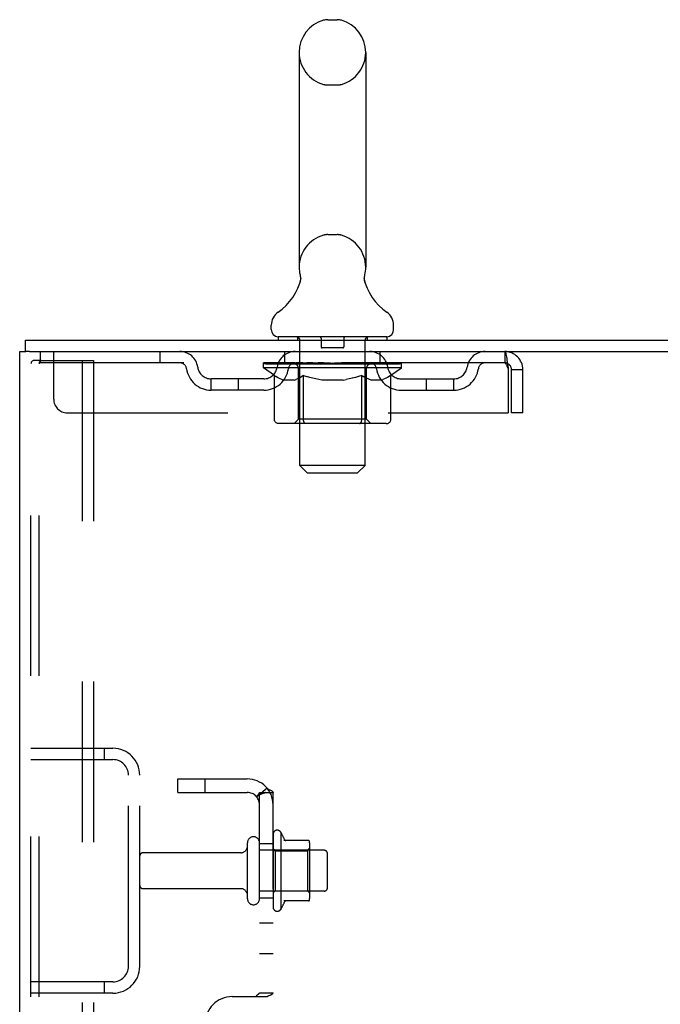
# Model space of a CAD drawing. Header units: inches. Extents: x 0 to 268, y 0 to 174.
# Tile 67 of 85: x 7 to 13, y 123 to 132. Entities that reach past the tile are written whole.
import ezdxf

# ---------------------------------------------------------------- set-up
doc = ezdxf.new("R2010")
doc.units = ezdxf.units.IN
doc.header["$LTSCALE"] = 14.749625
doc.header["$MEASUREMENT"] = 0
doc.linetypes.add('HIDDEN', pattern=[0.2, 0.1, -0.1])
doc.layers.get('0').update_dxf_attribs({"linetype": 'CONTINUOUS'})
doc.layers.add('DEFAULT_2', color=8, linetype='HIDDEN')
doc.layers.add('SUBPANEL', color=7, linetype='CONTINUOUS')

msp = doc.modelspace()

# ---------------------------------------------------------------- linework, layer by layer
at = {"color": 7, "linetype": 'Continuous'}
for p, q in [((10.1119, 132.2822), (10.1993, 132.2822)), ((9.8496, 131.9822), (9.8496, 130.0072)), ((10.4616, 131.9822), (10.4616, 130.0072)), ((10.4526, 129.9329), (10.4535, 129.9372)), ((9.8557, 129.8641), (9.8542, 129.8593)), ((10.4497, 129.9031), (10.4498, 129.9082)), ((10.4499, 129.8981), (10.4497, 129.9032)), ((10.4498, 129.9081), (10.45, 129.9132)), ((10.4502, 129.8932), (10.4499, 129.8982)), ((10.45, 129.9131), (10.4504, 129.9182)), ((10.4506, 129.8882), (10.4502, 129.8933)), ((10.4504, 129.9181), (10.4509, 129.9231)), ((10.4513, 129.8833), (10.4506, 129.8883)), ((10.4509, 129.923), (10.4517, 129.9281)), ((10.4521, 129.8784), (10.4513, 129.8834)), ((10.453, 129.874), (10.4521, 129.8785)), ((10.4539, 129.8699), (10.453, 129.874)), ((9.5931, 129.4357), (9.5931, 129.4751)), ((10.7181, 129.4357), (10.7181, 129.4751)), ((7.3326, 129.2327), (7.3326, 129.3367)), ((9.6556, 129.3667), (9.6556, 129.3367)), ((10.6556, 129.3667), (9.6556, 129.3667)), ((10.6556, 129.3667), (10.6556, 129.3367)), ((7.3706, 129.2327), (7.3369, 129.2327))]:
    msp.add_line(p, q, dxfattribs=at)
at = {"color": 3, "linetype": 'Continuous'}
for p, q in [((7.3326, 129.3367), (25.0341, 129.3367)), ((7.2806, 49.4407), (7.2806, 129.2327)), ((7.2806, 129.2327), (7.3369, 129.2327)), ((7.3706, 129.2327), (25.0341, 129.2327))]:
    msp.add_line(p, q, dxfattribs=at)
at = {"color": 7, "linetype": 'Continuous'}
for points in [[(9.8577, 129.9372), (9.8586, 129.933), (9.8595, 129.9281), (9.8603, 129.9232), (9.8608, 129.9182), (9.8612, 129.9133), (9.8615, 129.9083), (9.8615, 129.9033), (9.8614, 129.8984), (9.8611, 129.8934), (9.8606, 129.8884), (9.86, 129.8835), (9.8592, 129.8786), (9.8582, 129.8737), (9.857, 129.8689), (9.8557, 129.8641)], [(10.4517, 129.928), (10.4526, 129.933), (10.4535, 129.9372)]]:
    msp.add_lwpolyline(points, dxfattribs=at)
for centre, radius, start, end in [((10.1119, 132.1384), 0.1437, 90, 105.63034), ((10.1993, 132.1384), 0.1437, 74.36966, 90), ((10.1556, 131.9822), 0.306, 105.63034, 180), ((10.1556, 131.9822), 0.306, 0, 74.36966), ((10.1556, 130.0072), 0.306, 180, 193.20532), ((10.1556, 130.0072), 0.306, 346.79468, 360), ((9.3577, 130.0234), 0.523, 304.66237, 347.23891), ((10.9536, 130.0234), 0.523, 192.7611, 235.33763), ((9.7369, 129.475), 0.1438, 124.66237, 180), ((10.5744, 129.475), 0.1438, 360, 55.33763), ((9.6621, 129.4357), 0.069, 180, 265), ((10.6491, 129.4357), 0.069, 275, 360)]:
    msp.add_arc(centre, radius, start, end, dxfattribs=at)
at = {"layer": 'DEFAULT_2', "color": 8, "linetype": 'HIDDEN'}
for p, q in [((10.1119, 131.6822), (10.1993, 131.6822)), ((10.1119, 130.3072), (10.1993, 130.3072)), ((9.8356, 129.3667), (9.8356, 129.3367)), ((9.8556, 128.1857), (9.8556, 129.3367)), ((10.0506, 129.3567), (10.0506, 129.2767)), ((10.2606, 129.3567), (10.2606, 129.2767)), ((10.4556, 128.1857), (10.4556, 129.3367)), ((10.4756, 129.3667), (10.4756, 129.3367)), ((7.4681, 129.2327), (7.4681, 129.1287)), ((7.5931, 128.7952), (7.5931, 129.2327)), ((8.5681, 129.2327), (8.5681, 129.1287)), ((9.7181, 129.1287), (9.7181, 129.2327)), ((10.2506, 129.2667), (10.0606, 129.2667)), ((10.5931, 129.1287), (10.5931, 129.2327)), ((11.7386, 129.2327), (11.7386, 129.1287)), ((7.3846, 49.5542), (7.3846, 129.1192)), ((7.4794, 129.1492), (7.4058, 129.1492)), ((7.4582, 49.5542), (7.4582, 129.1192)), ((11.7386, 129.1287), (7.4681, 129.1287)), ((7.4794, 129.1492), (7.9599, 129.1492)), ((7.8559, 129.1492), (7.8559, 49.5242)), ((7.9599, 129.1492), (7.9599, 49.5242)), ((9.5224, 129.0819), (9.5224, 129.1287)), ((9.532, 129.122), (9.532, 129.1287)), ((9.5406, 129.1187), (9.5406, 129.122)), ((9.5406, 129.1187), (10.7706, 129.1187)), ((9.5495, 129.1187), (9.5495, 129.122)), ((9.5504, 129.1187), (9.5504, 129.122)), ((9.5605, 129.122), (9.5605, 129.1287)), ((9.5768, 129.1187), (9.5768, 129.122)), ((9.5786, 129.1187), (9.5786, 129.122)), ((9.6072, 129.122), (9.6072, 129.1287)), ((9.6217, 129.1187), (9.6217, 129.122)), ((9.6244, 129.1187), (9.6244, 129.122)), ((9.8287, 129.1217), (9.6274, 129.1217)), ((9.6705, 129.122), (9.6705, 129.1287)), ((9.6719, 129.1187), (9.6719, 129.1217)), ((9.6726, 129.1187), (9.6726, 129.1217)), ((9.6756, 129.1187), (9.6756, 129.1217)), ((9.6828, 129.1187), (9.6828, 129.122)), ((9.6828, 129.1187), (9.6828, 129.1217)), ((9.6862, 129.1187), (9.6862, 129.122)), ((9.6896, 129.1187), (9.6896, 129.1227)), ((9.6939, 129.1187), (9.6939, 129.1217)), ((9.7082, 129.1187), (9.7082, 129.1217)), ((9.7263, 129.1187), (9.7263, 129.1217)), ((9.7267, 129.1187), (9.7267, 129.1244)), ((9.7471, 129.1187), (9.7471, 129.1217)), ((9.7486, 129.122), (9.7486, 129.1287)), ((9.7582, 129.1187), (9.7582, 129.122)), ((9.7624, 129.1187), (9.7624, 129.122)), ((9.7717, 129.1187), (9.7717, 129.1217)), ((9.7829, 129.1187), (9.7829, 129.1259)), ((9.7984, 129.1187), (9.7984, 129.1217)), ((9.8015, 129.1187), (9.8015, 129.1217)), ((9.8287, 129.1187), (9.8287, 129.1217)), ((9.8957, 129.1217), (9.8337, 129.1217)), ((9.839, 129.122), (9.839, 129.1287)), ((9.8458, 129.1187), (9.8458, 129.122)), ((9.8505, 129.1187), (9.8505, 129.122)), ((9.8565, 129.1187), (9.8565, 129.1271)), ((9.8606, 129.1187), (9.8606, 129.1217)), ((9.8716, 129.1187), (9.8716, 129.1217)), ((9.8957, 129.1187), (9.8957, 129.1217)), ((9.9706, 129.1217), (9.9114, 129.1217)), ((9.9318, 129.1187), (9.9318, 129.1217)), ((9.939, 129.122), (9.939, 129.1287)), ((9.9427, 129.1187), (9.9427, 129.122)), ((9.9451, 129.1187), (9.9451, 129.128)), ((9.9478, 129.1187), (9.9478, 129.122)), ((9.9553, 129.1187), (9.9553, 129.1221)), ((9.9706, 129.1187), (9.9706, 129.1217)), ((10.0511, 129.1217), (9.9966, 129.1217)), ((10.0097, 129.1187), (10.0097, 129.1217)), ((10.0412, 129.1217), (10.1556, 129.1287)), ((10.0456, 129.122), (10.0456, 129.1287)), ((10.0462, 129.1285), (10.0456, 129.1287)), ((10.0462, 129.122), (10.0462, 129.1285)), ((10.0462, 129.1187), (10.0462, 129.122)), ((10.0501, 129.1187), (10.0501, 129.1222)), ((10.0511, 129.1187), (10.0511, 129.1217)), ((10.0515, 129.1187), (10.0515, 129.122)), ((10.1348, 129.1217), (10.0866, 129.1217)), ((10.0921, 129.1187), (10.0921, 129.1217)), ((10.1348, 129.1187), (10.1348, 129.1217)), ((10.1531, 129.1221), (10.1529, 129.122)), ((10.1529, 129.1187), (10.1529, 129.122)), ((10.1531, 129.1187), (10.1531, 129.1221)), ((10.1556, 129.122), (10.1556, 129.1287)), ((10.1556, 129.1287), (10.27, 129.1217)), ((10.1582, 129.1187), (10.1582, 129.1221)), ((10.1582, 129.1221), (10.1583, 129.122)), ((10.1583, 129.1187), (10.1583, 129.122)), ((10.1764, 129.1187), (10.1764, 129.1217)), ((10.1765, 129.1217), (10.2246, 129.1217)), ((10.2191, 129.1187), (10.2191, 129.1217)), ((10.2597, 129.1187), (10.2597, 129.122)), ((10.2601, 129.1187), (10.2601, 129.1217)), ((10.2601, 129.1217), (10.3146, 129.1217)), ((10.2612, 129.1187), (10.2612, 129.1222)), ((10.265, 129.1285), (10.2656, 129.1287)), ((10.265, 129.122), (10.265, 129.1285)), ((10.2651, 129.1187), (10.2651, 129.122)), ((10.2656, 129.122), (10.2656, 129.1287)), ((10.3015, 129.1187), (10.3015, 129.1217)), ((10.3406, 129.1187), (10.3406, 129.1217)), ((10.3407, 129.1217), (10.3998, 129.1217)), ((10.356, 129.1187), (10.356, 129.1221)), ((10.3634, 129.1187), (10.3634, 129.122)), ((10.3661, 129.1187), (10.3661, 129.128)), ((10.3685, 129.1187), (10.3685, 129.122)), ((10.3722, 129.122), (10.3722, 129.1287)), ((10.3795, 129.1187), (10.3795, 129.1217)), ((10.4155, 129.1187), (10.4155, 129.1217)), ((10.4155, 129.1217), (10.4775, 129.1217)), ((10.4397, 129.1187), (10.4397, 129.1217)), ((10.4506, 129.1187), (10.4506, 129.1217)), ((10.4548, 129.1187), (10.4548, 129.1271)), ((10.4608, 129.1187), (10.4608, 129.122)), ((10.4654, 129.1187), (10.4654, 129.122)), ((10.4722, 129.122), (10.4722, 129.1287)), ((10.4825, 129.1187), (10.4825, 129.1217)), ((10.4825, 129.1217), (10.7889, 129.1217)), ((10.5098, 129.1187), (10.5098, 129.1217)), ((10.5128, 129.1187), (10.5128, 129.1217)), ((10.5283, 129.1187), (10.5283, 129.1259)), ((10.5396, 129.1187), (10.5396, 129.1217)), ((10.5488, 129.1187), (10.5488, 129.122)), ((10.553, 129.1187), (10.553, 129.122)), ((10.5627, 129.122), (10.5627, 129.1287)), ((10.5641, 129.1187), (10.5641, 129.1217)), ((10.5845, 129.1187), (10.5845, 129.1244)), ((10.585, 129.1187), (10.585, 129.1217)), ((10.6031, 129.1187), (10.6031, 129.1217)), ((10.6173, 129.1187), (10.6173, 129.1217)), ((10.6216, 129.1187), (10.6216, 129.1227)), ((10.625, 129.1187), (10.625, 129.122)), ((10.6284, 129.1187), (10.6284, 129.1217)), ((10.6285, 129.1187), (10.6285, 129.122)), ((10.6356, 129.1187), (10.6356, 129.1217)), ((10.6386, 129.1187), (10.6386, 129.1217)), ((10.6394, 129.1187), (10.6394, 129.1217)), ((10.6407, 129.122), (10.6407, 129.1287)), ((10.6675, 129.1251), (10.7878, 129.1264)), ((10.6675, 129.1217), (10.6675, 129.1251)), ((10.6869, 129.1187), (10.6869, 129.122)), ((10.6896, 129.1187), (10.6896, 129.122)), ((10.704, 129.122), (10.704, 129.1287)), ((10.7326, 129.1187), (10.7326, 129.122)), ((10.7344, 129.1187), (10.7344, 129.122)), ((10.7507, 129.122), (10.7507, 129.1287)), ((10.7608, 129.1187), (10.7608, 129.122)), ((10.7617, 129.1187), (10.7617, 129.122)), ((10.7706, 129.1187), (10.7706, 129.122)), ((10.7793, 129.122), (10.7793, 129.1287)), ((10.7878, 129.1217), (10.7878, 129.1264)), ((10.7889, 129.0819), (10.7889, 129.122)), ((9.6216, 129.0124), (9.5224, 129.0819)), ((10.7889, 129.0819), (9.5224, 129.0819)), ((9.8429, 128.6102), (9.8429, 129.0789)), ((10.4684, 128.6102), (10.4684, 129.0789)), ((10.692, 129.0141), (10.7889, 129.0819)), ((11.7716, 129.0657), (11.7716, 128.6702)), ((11.8016, 128.6702), (11.8016, 129.0657)), ((11.9056, 129.0657), (11.8016, 129.0657)), ((11.9056, 128.6702), (11.9056, 129.0657)), ((9.0411, 128.8777), (9.0411, 128.9817)), ((9.524, 128.9817), (9.0411, 128.9817)), ((9.2911, 128.8777), (9.2911, 128.9817)), ((9.6216, 128.6074), (9.6216, 129.0124)), ((9.6216, 129.0124), (9.6357, 129.003)), ((9.6495, 128.9945), (9.6355, 129.003)), ((9.6631, 128.987), (9.6493, 128.9946)), ((9.6765, 128.9805), (9.6629, 128.9871)), ((9.6899, 128.975), (9.6763, 128.9806)), ((9.7032, 128.9704), (9.6898, 128.975)), ((9.8071, 128.9704), (9.7032, 128.9704)), ((9.8071, 128.9704), (9.8206, 128.9751)), ((9.8341, 128.9807), (9.8205, 128.975)), ((9.8477, 128.9873), (9.8339, 128.9806)), ((9.8614, 128.9949), (9.8475, 128.9872)), ((9.8752, 129.0034), (9.8612, 128.9947)), ((9.8892, 129.0128), (9.8751, 129.0033)), ((9.8892, 128.6074), (9.8892, 129.0128)), ((9.8892, 129.0128), (9.918, 129.0032)), ((9.9464, 128.9946), (9.9178, 129.0033)), ((9.9743, 128.987), (9.946, 128.9947)), ((10.0018, 128.9805), (9.9738, 128.9871)), ((10.0293, 128.9749), (10.0014, 128.9805)), ((10.0566, 128.9704), (10.0291, 128.975)), ((10.2546, 128.9704), (10.0566, 128.9704)), ((10.2546, 128.9704), (10.2826, 128.975)), ((10.3106, 128.9807), (10.2823, 128.975)), ((10.3386, 128.9874), (10.3102, 128.9806)), ((10.3669, 128.9952), (10.3381, 128.9873)), ((10.3955, 129.0039), (10.3664, 128.995)), ((10.4244, 129.0137), (10.3952, 129.0038)), ((10.4244, 128.6074), (10.4244, 129.0137)), ((10.4244, 129.0137), (10.4393, 129.0037)), ((10.454, 128.9949), (10.4392, 129.0038)), ((10.4684, 128.9871), (10.4538, 128.995)), ((10.4827, 128.9805), (10.4682, 128.9872)), ((10.4969, 128.9749), (10.4825, 128.9805)), ((10.511, 128.9704), (10.4967, 128.9749)), ((10.6049, 128.9704), (10.511, 128.9704)), ((10.6049, 128.9704), (10.6192, 128.975)), ((10.6336, 128.9806), (10.6191, 128.9749)), ((10.648, 128.9874), (10.6334, 128.9805)), ((10.6625, 128.9952), (10.6477, 128.9873)), ((10.6772, 129.0041), (10.6623, 128.9951)), ((10.692, 129.0141), (10.677, 129.0041)), ((10.692, 128.6074), (10.692, 129.0141)), ((10.7872, 128.9817), (11.2702, 128.9817)), ((11.0202, 128.8777), (11.0202, 128.9817)), ((11.2702, 128.8777), (11.2702, 128.9817)), ((9.524, 128.8777), (9.0411, 128.8777)), ((10.7872, 128.8777), (11.2702, 128.8777)), ((7.7181, 128.6702), (11.7716, 128.6702)), ((11.9056, 128.6702), (11.8016, 128.6702)), ((9.8429, 128.6102), (9.803, 128.5703)), ((10.4684, 128.6102), (9.8429, 128.6102)), ((9.9006, 128.5747), (9.8983, 128.5772)), ((9.9055, 128.5714), (9.903, 128.5728)), ((10.4684, 128.6102), (10.5082, 128.5703)), ((10.6492, 128.5703), (9.6645, 128.5703)), ((9.9081, 128.5706), (9.9055, 128.5714)), ((9.9107, 128.5703), (9.9081, 128.5706)), ((9.9246, 128.1167), (9.8556, 128.1857)), ((10.4556, 128.1857), (9.8556, 128.1857)), ((10.3866, 128.1167), (10.4556, 128.1857)), ((9.9246, 128.1167), (10.3866, 128.1167)), ((7.3846, 125.5867), (8.1381, 125.5867)), ((8.0569, 125.5867), (8.0569, 125.4827)), ((7.3846, 125.4827), (8.1381, 125.4827)), ((8.2806, 123.5832), (8.2806, 125.3402)), ((8.3846, 123.5832), (8.3846, 125.3402)), ((9.6096, 124.7958), (9.6096, 124.1275)), ((9.6796, 124.8175), (9.6796, 124.1058)), ((9.3746, 124.2042), (9.3746, 124.7192)), ((9.4846, 124.2042), (9.4846, 124.7192)), ((9.9351, 124.7392), (9.7074, 124.7392)), ((9.9456, 124.7173), (9.9456, 124.206)), ((9.3121, 124.6267), (8.4146, 124.6267)), ((10.0796, 124.6492), (9.4846, 124.6492)), ((9.6296, 124.6452), (9.6096, 124.6652)), ((9.6296, 124.6452), (9.6296, 124.2782)), ((9.6296, 124.6452), (9.9256, 124.6452)), ((9.9256, 124.6452), (9.9456, 124.6652)), ((9.9256, 124.6452), (9.9256, 124.2782)), ((10.1096, 124.3042), (10.1096, 124.6192)), ((9.3121, 124.2967), (8.4146, 124.2967)), ((10.0796, 124.2742), (9.4846, 124.2742)), ((9.6296, 124.2782), (9.6096, 124.2582)), ((9.6296, 124.2782), (9.9256, 124.2782)), ((9.9256, 124.2782), (9.9456, 124.2582)), ((9.9351, 124.1842), (9.7074, 124.1842)), ((8.1381, 123.4407), (7.3846, 123.4407)), ((8.0569, 123.4407), (8.0569, 123.3367)), ((8.1381, 123.3367), (7.3846, 123.3367))]:
    msp.add_line(p, q, dxfattribs=at)
for points in [[(11.7386, 129.2327), (11.741, 129.2316), (11.7433, 129.2285), (11.7457, 129.2233), (11.748, 129.2161), (11.7504, 129.2071), (11.7528, 129.1962), (11.7551, 129.1837), (11.7575, 129.1698), (11.7598, 129.1545), (11.7622, 129.1381), (11.7645, 129.1208), (11.7669, 129.1028), (11.7693, 129.0843), (11.7716, 129.0657)], [(7.4058, 129.1492), (7.4002, 129.148), (7.3952, 129.1451), (7.3909, 129.1403), (7.3875, 129.1342), (7.3854, 129.1272), (7.3846, 129.1192)], [(7.4794, 129.1492), (7.4737, 129.148), (7.4688, 129.1451), (7.4644, 129.1403), (7.461, 129.1342), (7.459, 129.1272), (7.4582, 129.1192)], [(11.7386, 129.1287), (11.741, 129.1283), (11.7433, 129.1271), (11.7457, 129.1251), (11.748, 129.1224), (11.7504, 129.119), (11.7528, 129.1149), (11.7551, 129.1102), (11.7575, 129.1049), (11.7598, 129.0992), (11.7622, 129.093), (11.7645, 129.0865), (11.7669, 129.0797), (11.7693, 129.0727), (11.7716, 129.0657)], [(9.6645, 128.5703), (9.6593, 128.5706), (9.6542, 128.5714), (9.6492, 128.5728), (9.6443, 128.5747), (9.6397, 128.5772), (9.6354, 128.5802), (9.6315, 128.5837), (9.6282, 128.5877), (9.6254, 128.5921), (9.6234, 128.597), (9.6221, 128.6021), (9.6216, 128.6074)], [(9.8901, 128.597), (9.8895, 128.6021), (9.8892, 128.6074)], [(9.8911, 128.5921), (9.8901, 128.597), (9.8895, 128.6021), (9.8892, 128.6074)], [(9.903, 128.5728), (9.9006, 128.5747), (9.8983, 128.5772), (9.8961, 128.5802), (9.8942, 128.5837), (9.8925, 128.5877), (9.8911, 128.5921)], [(9.8961, 128.5802), (9.8942, 128.5837), (9.8925, 128.5877)], [(10.403, 128.5703), (10.4056, 128.5706), (10.4082, 128.5714), (10.4107, 128.5728), (10.4131, 128.5747), (10.4154, 128.5772), (10.4176, 128.5802), (10.4195, 128.5837), (10.4212, 128.5877), (10.4225, 128.5921), (10.4236, 128.597), (10.4242, 128.6021), (10.4244, 128.6074)], [(10.6492, 128.5703), (10.6544, 128.5706), (10.6595, 128.5714), (10.6645, 128.5728), (10.6694, 128.5747), (10.674, 128.5772), (10.6783, 128.5802), (10.6821, 128.5837), (10.6855, 128.5877), (10.6882, 128.5921), (10.6903, 128.597), (10.6916, 128.6021), (10.692, 128.6074)]]:
    msp.add_lwpolyline(points, dxfattribs=at)
for centre, radius, start, end in [((10.1556, 131.9822), 0.306, 180, 254.36966), ((10.1556, 131.9822), 0.306, 285.63034, 360), ((10.1119, 131.8259), 0.1437, 254.36966, 270), ((10.1993, 131.8259), 0.1437, 270, 285.63034), ((10.1556, 130.0072), 0.306, 105.63034, 180), ((10.1119, 130.1634), 0.1437, 90, 105.63034), ((10.1993, 130.1634), 0.1437, 74.36966, 90), ((10.1556, 130.0072), 0.306, 0, 74.36966), ((9.6621, 129.4357), 0.069, 265, 270), ((9.8256, 129.3367), 0.03, 0, 90), ((10.0406, 129.3567), 0.01, 0, 90), ((10.2706, 129.3567), 0.01, 90, 180), ((10.4856, 129.3367), 0.03, 90, 180), ((10.6491, 129.4357), 0.069, 270, 275), ((8.752, 129.0657), 0.167, 8.07163, 90), ((9.8131, 129.0657), 0.167, 90, 171.92837), ((10.0606, 129.2767), 0.01, 180, 270), ((10.2506, 129.2767), 0.01, 270, 360), ((10.4981, 129.0657), 0.167, 8.07163, 90), ((11.5593, 129.0657), 0.167, 90, 171.92837), ((11.7386, 129.0657), 0.167, 0, 90), ((8.7524, 129.0662), 0.0625, 7.98631, 90), ((9.8127, 129.0662), 0.0625, 90, 172.01369), ((9.803, 129.0789), 0.0398, 0, 89.99999), ((10.5082, 129.0789), 0.0398, 90.00001, 180), ((10.4985, 129.0662), 0.0625, 7.98631, 90), ((11.5588, 129.0662), 0.0625, 90, 172.01369), ((11.7386, 129.0657), 0.063, 0, 90), ((9.0411, 129.1067), 0.229, 187.98631, 270), ((9.0411, 129.1067), 0.125, 188.07163, 270), ((9.524, 129.1067), 0.125, 270, 351.92837), ((9.524, 129.1067), 0.229, 270, 352.01369), ((10.7872, 129.1067), 0.229, 187.98631, 270), ((10.7872, 129.1067), 0.125, 188.07163, 270), ((11.2702, 129.1067), 0.125, 270, 351.92837), ((11.2702, 129.1067), 0.229, 270, 352.01369), ((7.7181, 128.7952), 0.125, 180, 270), ((8.1381, 125.3402), 0.2465, 0, 90), ((8.1381, 125.3402), 0.1425, 0, 90), ((9.4296, 124.7192), 0.055, 360, 180), ((9.648, 124.7958), 0.0384, 34.44966, 180), ((9.0794, 124.4617), 0.6977, 23.96793, 30.66313), ((9.3121, 124.6892), 0.0625, 270, 360), ((9.7261, 124.7492), 0.01, 203.96793, 270), ((9.9351, 124.7292), 0.01, 5.19383, 90), ((9.8044, 124.7173), 0.1412, 0, 5.20805), ((8.4146, 124.5967), 0.03, 90, 180), ((10.0796, 124.6192), 0.03, 359.99999, 90), ((8.4146, 124.3267), 0.03, 180, 270), ((9.3121, 124.2342), 0.0625, 0, 90), ((10.0796, 124.3042), 0.03, 270, 0.00001), ((9.4296, 124.2042), 0.055, 180, 0), ((9.0794, 124.4617), 0.6977, 329.33687, 336.03207), ((9.7261, 124.1742), 0.01, 90, 156.03207), ((9.9351, 124.1942), 0.01, 270, 354.80617), ((9.8044, 124.206), 0.1412, 354.79195, 360), ((9.648, 124.1275), 0.0384, 180, 325.55034), ((8.1381, 123.5832), 0.2465, 270, 360), ((8.1381, 123.5832), 0.1425, 270, 360)]:
    msp.add_arc(centre, radius, start, end, dxfattribs=at)
for centre, major_axis, ratio, start_param, end_param in [((10.1556, 129.1287), (0.6333, 0.0067), 0.05963, 2.96643, 3.140963), ((9.5025, 129.1167), (0.1981, 0), 0.060556, 0.430652, 1.470503), ((10.1556, 129.1287), (0.6333, 0), 0.060556, -3.141593, -2.96706), ((9.5025, 129.11), (0.1981, 0.0021), 0.05963, 1.376596, 1.469874), ((10.1556, 129.1287), (0.6333, 0.0132), 0.05688, 2.791345, 2.965878), ((9.4782, 129.1167), (0.1981, 0.0021), 0.05963, 0.25549, 1.295341), ((9.5467, 129.1167), (0.1981, -0.0021), 0.05963, 0.605815, 1.645666), ((10.1556, 129.1287), (0.6333, -0.0067), 0.05963, -2.96643, -2.791898), ((9.5467, 129.11), (0.1981, 0), 0.060556, 1.551758, 1.645036), ((9.4782, 129.11), (0.1981, 0.0041), 0.05688, 1.20151, 1.294789), ((9.5479, 129.1123), (0.1643, 0.0017), 0.05963, 1.065228, 1.614276), ((9.5281, 129.1123), (0.1643, 0.0034), 0.05688, 0.890143, 1.43919), ((9.5861, 129.1123), (0.1643, 0), 0.060556, 1.240391, 1.789438), ((10.1556, 129.1287), (0.6333, 0.0192), 0.052395, 2.616403, 2.790936), ((9.4745, 129.1167), (0.1981, 0.0041), 0.05688, 0.080405, 1.120256), ((9.6093, 129.1167), (0.1981, -0.0041), 0.05688, 0.7809, 1.820751), ((10.1556, 129.1287), (0.6333, -0.0132), 0.05688, -2.791345, -2.616812), ((9.6093, 129.11), (0.1981, -0.0021), 0.05963, 1.72692, 1.820198), ((9.4745, 129.11), (0.1981, 0.006), 0.052395, 1.026568, 1.119847), ((9.5275, 129.1123), (0.1643, 0.005), 0.052395, 0.715201, 1.264248), ((9.6416, 129.1123), (0.1643, -0.0017), 0.05963, 1.415553, 1.9646), ((10.1556, 129.1287), (0.6333, 0.0247), 0.046319, 2.441654, 2.616187), ((9.6886, 129.1167), (0.1981, -0.006), 0.052395, 0.955842, 1.995693), ((9.4914, 129.1167), (0.1981, 0.006), 0.052395, -0.094537, 0.945314), ((10.1556, 129.1287), (0.6333, -0.0192), 0.052395, -2.616403, -2.44187), ((9.6886, 129.11), (0.1981, -0.0041), 0.05688, 1.902006, 1.995284), ((9.4914, 129.11), (0.1981, 0.0077), 0.046319, 0.851819, 0.945098), ((9.5459, 129.1123), (0.1643, 0.0064), 0.046319, 0.540452, 1.089499), ((9.7127, 129.1123), (0.1643, -0.0034), 0.05688, 1.590638, 2.139686), ((10.1556, 129.1287), (0.6333, 0.0294), 0.038841, 2.267123, 2.441656), ((9.782, 129.1167), (0.1981, -0.0077), 0.046319, 1.130591, 2.170442), ((9.5286, 129.1167), (0.1981, 0.0077), 0.046319, -0.269286, 0.770565), ((10.1556, 129.1287), (0.6333, -0.0247), 0.046319, -2.441654, -2.267121), ((9.782, 129.11), (0.1981, -0.006), 0.052395, 2.076947, 2.170226), ((9.5286, 129.11), (0.1981, 0.0092), 0.038841, 0.677289, 0.770567), ((9.5828, 129.1123), (0.1643, 0.0076), 0.038841, 0.365921, 0.914969), ((9.7973, 129.1123), (0.1643, -0.005), 0.052395, 1.76558, 2.314627), ((10.1556, 129.1287), (0.6333, 0.0332), 0.030195, 2.09281, 2.267343), ((9.8868, 129.1167), (0.1981, -0.0092), 0.038841, 1.305122, 2.344973), ((9.5848, 129.1167), (0.1981, 0.0092), 0.038841, -0.443817, 0.596034), ((10.1556, 129.1287), (0.6333, -0.0294), 0.038841, -2.267123, -2.092591), ((9.8868, 129.11), (0.1981, -0.0077), 0.046319, 2.251696, 2.344975), ((9.5848, 129.11), (0.1981, 0.0104), 0.030195, 0.502975, 0.596254), ((9.6372, 129.1123), (0.1643, 0.0086), 0.030195, 0.191608, 0.740655), ((9.8928, 129.1123), (0.1643, -0.0064), 0.046319, 1.940329, 2.489376), ((9.6583, 129.1167), (0.1981, 0.0104), 0.030195, -0.61813, 0.421721), ((10.1556, 129.1287), (0.6333, 0.0361), 0.020645, 1.918687, 2.09322), ((9.9998, 129.1167), (0.1981, -0.0104), 0.030195, 1.479435, 2.519286), ((10.1556, 129.1287), (0.6333, -0.0332), 0.030195, -2.09281, -1.918277), ((9.9998, 129.11), (0.1981, -0.0092), 0.038841, 2.426227, 2.519505), ((9.6583, 129.11), (0.1981, 0.0113), 0.020645, 0.328852, 0.422131), ((9.7073, 129.1123), (0.1643, 0.0094), 0.020645, 0.017485, 0.566532), ((9.9962, 129.1123), (0.1643, -0.0076), 0.038841, 2.11486, 2.663907), ((9.747, 129.1167), (0.1981, 0.0113), 0.020645, -0.792253, 0.247598), ((10.1556, 129.1287), (0.6333, 0.0378), 0.010478, 1.744704, 1.919237), ((10.1175, 129.1167), (0.1981, -0.0113), 0.020645, 1.653558, 2.693409), ((10.1556, 129.1287), (0.6333, -0.0361), 0.020645, -1.918687, -1.744154), ((10.1175, 129.11), (0.1981, -0.0104), 0.030195, 2.60054, 2.693819), ((9.747, 129.11), (0.1981, 0.0118), 0.010478, 0.154869, 0.248148), ((9.791, 129.1123), (0.1643, 0.0098), 0.010478, 6.126688, 6.675735), ((10.1045, 129.1123), (0.1643, -0.0086), 0.030195, 2.289173, 2.83822), ((9.8481, 129.1167), (0.1981, 0.0118), 0.010478, -0.966236, -0.000846), ((10.2364, 129.1167), (0.1981, -0.0118), 0.010478, 1.827541, 2.867392), ((10.1556, 129.1287), (0.6333, -0.0378), 0.010478, -1.744704, -1.570171), ((10.2364, 129.11), (0.1981, -0.0113), 0.020645, 2.774664, 2.867942), ((10.2144, 129.1123), (0.1643, -0.0094), 0.020645, 2.463296, 3.012344), ((10.0749, 129.1167), (0.1981, 0.0118), 0.010478, 0.274201, 1.314052), ((9.9888, 129.1123), (0.1643, 0.0098), 0.010478, -0.000483, 0.504314), ((9.9585, 129.11), (0.1981, 0.0118), 0.010478, 0.099668, 0.192946), ((10.1556, 129.1287), (0.6333, 0.0378), 0.010478, -1.571421, -1.396888), ((10.3528, 129.11), (0.1981, -0.0118), 0.010478, 2.948646, 3.041925), ((10.3224, 129.1123), (0.1643, -0.0098), 0.010478, 2.637279, 3.142076), ((10.1937, 129.1167), (0.1981, 0.0113), 0.020645, 0.448184, 1.488034), ((10.0968, 129.1123), (0.1643, 0.0094), 0.020645, 0.129249, 0.678296), ((10.0749, 129.11), (0.1981, 0.0113), 0.020645, 0.273651, 0.366929), ((10.4632, 129.1167), (0.1981, -0.0118), 0.010478, -3.140747, -2.175357), ((10.1556, 129.1287), (0.6333, 0.0361), 0.020645, -1.397439, -1.222906), ((10.1556, 129.1287), (0.6333, -0.0378), 0.010478, 1.222355, 1.396888), ((10.3114, 129.1167), (0.1981, 0.0104), 0.030195, 0.622307, 1.662158), ((10.2067, 129.1123), (0.1643, 0.0086), 0.030195, 0.303372, 0.852419), ((10.5202, 129.1123), (0.1643, -0.0098), 0.010478, 2.749043, 3.29809), ((10.5642, 129.1167), (0.1981, -0.0113), 0.020645, 2.893995, 3.933846), ((10.1937, 129.11), (0.1981, 0.0104), 0.030195, 0.447774, 0.541052), ((10.5642, 129.11), (0.1981, -0.0118), 0.010478, 2.893445, 2.986723), ((10.4244, 129.1167), (0.1981, 0.0092), 0.038841, 0.79662, 1.836471), ((10.1556, 129.1287), (0.6333, 0.0332), 0.030195, -1.223315, -1.048783), ((10.1556, 129.1287), (0.6333, -0.0361), 0.020645, 1.048373, 1.222906), ((10.315, 129.1123), (0.1643, 0.0076), 0.038841, 0.477686, 1.026733), ((10.604, 129.1123), (0.1643, -0.0094), 0.020645, 2.57506, 3.124108), ((10.6529, 129.1167), (0.1981, -0.0104), 0.030195, 2.719872, 3.759723), ((10.5292, 129.1167), (0.1981, 0.0077), 0.046319, 0.971151, 2.011002), ((10.3114, 129.11), (0.1981, 0.0092), 0.038841, 0.622087, 0.715366), ((10.6529, 129.11), (0.1981, -0.0113), 0.020645, 2.719462, 2.812741), ((10.1556, 129.1287), (0.6333, 0.0294), 0.038841, -1.049002, -0.874469), ((10.1556, 129.1287), (0.6333, -0.0332), 0.030195, 0.87425, 1.048783), ((10.4185, 129.1123), (0.1643, 0.0064), 0.046319, 0.652216, 1.201263), ((10.6226, 129.1167), (0.1981, 0.006), 0.052395, 1.1459, 2.185751), ((10.6741, 129.1123), (0.1643, -0.0086), 0.030195, 2.400937, 2.949985), ((10.7264, 129.1167), (0.1981, -0.0092), 0.038841, 2.545558, 3.585409), ((10.5139, 129.1123), (0.1643, 0.005), 0.052395, 0.826965, 1.376012), ((10.4244, 129.11), (0.1981, 0.0077), 0.046319, 0.796618, 0.889896), ((10.7264, 129.11), (0.1981, -0.0104), 0.030195, 2.545339, 2.638617), ((10.7019, 129.1167), (0.1981, 0.0041), 0.05688, 1.320842, 2.360692), ((10.1556, 129.1287), (0.6333, 0.0247), 0.046319, -0.874471, -0.699939), ((10.1556, 129.1287), (0.6333, -0.0294), 0.038841, 0.699936, 0.874469), ((10.7826, 129.1167), (0.1981, -0.0077), 0.046319, 2.371028, 3.410879), ((10.7284, 129.1123), (0.1643, -0.0076), 0.038841, 2.226624, 2.775671), ((10.7646, 129.1167), (0.1981, 0.0021), 0.05963, 1.495927, 2.535778), ((10.5985, 129.1123), (0.1643, 0.0034), 0.05688, 1.001907, 1.550954), ((10.8198, 129.1167), (0.1981, -0.006), 0.052395, 2.196279, 3.23613), ((10.7654, 129.1123), (0.1643, -0.0064), 0.046319, 2.052093, 2.601141), ((10.5292, 129.11), (0.1981, 0.006), 0.052395, 0.971367, 1.064645), ((10.7826, 129.11), (0.1981, -0.0092), 0.038841, 2.371026, 2.464304), ((10.8087, 129.1167), (0.1981, 0), 0.060556, 2.364024, 2.71094), ((10.8368, 129.1167), (0.1981, -0.0041), 0.05688, 2.021337, 3.061188), ((10.1556, 129.1287), (0.6333, 0.0192), 0.052395, -0.699723, -0.52519), ((10.1556, 129.1287), (0.6333, -0.0247), 0.046319, 0.525406, 0.699939), ((10.833, 129.1167), (0.1981, -0.0021), 0.05963, 1.846251, 2.886102), ((10.6696, 129.1123), (0.1643, 0.0017), 0.05963, 1.176993, 1.72604), ((10.7838, 129.1123), (0.1643, -0.005), 0.052395, 1.877344, 2.426392), ((10.7252, 129.1123), (0.1643, 0), 0.060556, 1.352155, 1.901202), ((10.7831, 129.1123), (0.1643, -0.0034), 0.05688, 1.702402, 2.25145), ((10.7634, 129.1123), (0.1643, -0.0017), 0.05963, 1.527317, 2.076364), ((10.6226, 129.11), (0.1981, 0.0041), 0.05688, 1.146309, 1.239587), ((10.8198, 129.11), (0.1981, -0.0077), 0.046319, 2.196495, 2.289773), ((10.1556, 129.1287), (0.6333, 0.0132), 0.05688, -0.524781, -0.350248), ((10.1556, 129.1287), (0.6333, -0.0192), 0.052395, 0.350657, 0.52519), ((10.8087, 129.11), (0.1981, -0.0021), 0.05963, 1.764997, 1.971333), ((10.7019, 129.11), (0.1981, 0.0021), 0.05963, 1.321394, 1.414673), ((10.8368, 129.11), (0.1981, -0.006), 0.052395, 2.021746, 2.115024), ((10.1556, 129.1287), (0.6333, 0.0067), 0.05963, -0.349695, -0.175162), ((10.1556, 129.1287), (0.6333, -0.0132), 0.05688, 0.175715, 0.350248), ((10.7646, 129.11), (0.1981, 0), 0.060556, 1.496556, 1.589835), ((10.833, 129.11), (0.1981, -0.0041), 0.05688, 1.846804, 1.940083), ((10.1556, 129.1287), (0.6333, -0.0067), 0.05963, 6.27665, 6.458348), ((10.1556, 129.1287), (0.6333, 0), 0.060556, -0.174533, -0.058352)]:
    msp.add_ellipse(centre, major_axis=major_axis, ratio=ratio, start_param=start_param, end_param=end_param, dxfattribs=at)
at = {"layer": 'SUBPANEL', "color": 8, "linetype": 'HIDDEN'}
for p, q in [((8.7346, 125.1804), (8.7346, 125.3054)), ((8.7346, 125.3054), (9.3726, 125.3054)), ((8.9846, 125.1804), (8.9846, 125.3054)), ((8.7346, 125.1804), (9.3726, 125.1804)), ((9.5557, 125.2189), (9.4591, 125.1395)), ((9.4846, 53.4929), (9.4846, 125.1804)), ((9.4846, 125.1804), (9.6096, 125.1804)), ((9.6096, 53.4929), (9.6096, 125.1804)), ((9.4846, 124.7117), (9.6096, 124.7117)), ((9.4846, 124.2117), (9.6096, 124.2117)), ((9.4846, 123.9834), (9.6096, 123.9834)), ((9.4846, 123.7024), (9.6096, 123.7024)), ((9.4683, 123.3239), (9.4703, 123.3253)), ((9.4846, 123.3408), (9.6096, 123.3408)), ((9.2346, 123.3054), (9.5557, 123.3054))]:
    msp.add_line(p, q, dxfattribs=at)
for points in [[(9.4591, 125.1395), (9.4587, 125.1403), (9.4586, 125.1411), (9.4587, 125.1421), (9.459, 125.1432), (9.4597, 125.1444), (9.4605, 125.1458), (9.4617, 125.1474), (9.4632, 125.1492), (9.4647, 125.1509), (9.4664, 125.1528)], [(9.4664, 125.1528), (9.4703, 125.157), (9.4724, 125.1593), (9.4745, 125.1617), (9.4766, 125.1642), (9.4786, 125.1667), (9.4804, 125.1693), (9.482, 125.1718), (9.4832, 125.1742), (9.484, 125.1765), (9.4845, 125.1785), (9.4846, 125.1804)], [(9.4806, 125.1574), (9.4806, 125.1574), (9.4806, 125.1574), (9.4807, 125.1575), (9.4809, 125.1576), (9.4812, 125.1578), (9.4816, 125.1581), (9.4821, 125.1584), (9.4826, 125.1587), (9.4832, 125.159), (9.4838, 125.1594), (9.4844, 125.1597), (9.485, 125.1601), (9.4857, 125.1604), (9.4863, 125.1608), (9.487, 125.1611), (9.4877, 125.1615), (9.4884, 125.1619), (9.4891, 125.1623), (9.4898, 125.1626), (9.4906, 125.163), (9.4913, 125.1634), (9.4921, 125.1638), (9.4929, 125.1641), (9.4937, 125.1645), (9.4945, 125.1649), (9.4953, 125.1653), (9.4961, 125.1657), (9.497, 125.1661), (9.4978, 125.1665), (9.4987, 125.1668), (9.4996, 125.1672), (9.5005, 125.1676), (9.5014, 125.168), (9.5024, 125.1684), (9.5033, 125.1688), (9.5043, 125.1692), (9.5053, 125.1696), (9.5063, 125.17), (9.5073, 125.1704), (9.5083, 125.1708), (9.5093, 125.1712), (9.5104, 125.1716), (9.5114, 125.1719), (9.5124, 125.1723), (9.5135, 125.1727), (9.5145, 125.1731), (9.5156, 125.1734), (9.5166, 125.1738), (9.5176, 125.1741), (9.5187, 125.1744), (9.5197, 125.1748), (9.5207, 125.1751), (9.5218, 125.1754), (9.5228, 125.1757), (9.5238, 125.176), (9.5248, 125.1763), (9.5258, 125.1766), (9.5268, 125.1769), (9.5278, 125.1771), (9.5287, 125.1774), (9.5297, 125.1776), (9.5306, 125.1779), (9.5315, 125.1781), (9.5324, 125.1783), (9.5333, 125.1785), (9.5342, 125.1787), (9.5351, 125.1789), (9.536, 125.1791), (9.5368, 125.1793), (9.5377, 125.1794), (9.5385, 125.1796), (9.5394, 125.1798), (9.5402, 125.1799), (9.541, 125.18), (9.5417, 125.1802), (9.5424, 125.1803), (9.543, 125.1803), (9.5435, 125.1804), (9.5439, 125.1805), (9.544, 125.1805)], [(9.4844, 125.1603), (9.4839, 125.1599), (9.4834, 125.1595), (9.4829, 125.1591), (9.4824, 125.1587), (9.4819, 125.1584), (9.4815, 125.1581), (9.4812, 125.1578), (9.4809, 125.1576), (9.4807, 125.1575), (9.4806, 125.1574)], [(9.5444, 125.1805), (9.5442, 125.1805), (9.544, 125.1805), (9.5436, 125.1805), (9.5431, 125.1804), (9.5426, 125.1804), (9.542, 125.1804), (9.5414, 125.1804)], [(9.544, 125.1805), (9.5442, 125.1805), (9.5443, 125.1805)], [(9.5557, 125.2189), (9.5579, 125.2165), (9.5607, 125.2142), (9.5638, 125.2119), (9.5673, 125.2098), (9.571, 125.2078), (9.575, 125.2059), (9.5789, 125.2041), (9.5867, 125.2007)], [(9.5867, 125.2007), (9.5904, 125.1991), (9.5938, 125.1975), (9.597, 125.1958), (9.6002, 125.1939), (9.6029, 125.192), (9.6053, 125.19), (9.607, 125.1879), (9.6083, 125.1859), (9.6091, 125.1839), (9.6095, 125.1821), (9.6096, 125.1804)], [(9.4703, 123.3253), (9.4745, 123.3282), (9.4766, 123.3297), (9.4786, 123.3312), (9.4804, 123.3328), (9.482, 123.3344), (9.4832, 123.336), (9.484, 123.3376), (9.4845, 123.3392), (9.4846, 123.3408)], [(9.4786, 123.3312), (9.4804, 123.3328), (9.482, 123.3344), (9.4832, 123.336), (9.484, 123.3376), (9.4845, 123.3392), (9.4846, 123.3408)], [(9.5904, 123.3224), (9.5938, 123.3241), (9.597, 123.3258), (9.6002, 123.3277)], [(9.6002, 123.3277), (9.6029, 123.3296), (9.6053, 123.3316), (9.607, 123.3337), (9.6083, 123.3356), (9.6091, 123.3375), (9.6095, 123.3392), (9.6096, 123.3408)], [(9.6029, 123.3296), (9.6053, 123.3316), (9.607, 123.3337), (9.6083, 123.3356), (9.6091, 123.3375), (9.6095, 123.3392), (9.6096, 123.3408)], [(9.4591, 123.3054), (9.4587, 123.3074), (9.4586, 123.3092), (9.4587, 123.311), (9.459, 123.3128), (9.4597, 123.3145), (9.4605, 123.3161), (9.4617, 123.3178), (9.4632, 123.3195), (9.4647, 123.321), (9.4664, 123.3224), (9.4683, 123.3239)], [(9.4591, 123.3054), (9.4587, 123.3074), (9.4586, 123.3092)], [(9.4587, 123.311), (9.459, 123.3128), (9.4597, 123.3145), (9.4605, 123.3161), (9.4617, 123.3178), (9.4632, 123.3195), (9.4647, 123.321), (9.4664, 123.3224)], [(9.5557, 123.3054), (9.5579, 123.3072), (9.5607, 123.3089), (9.5638, 123.3107), (9.5673, 123.3124), (9.571, 123.3141), (9.575, 123.3158)], [(9.5579, 123.3072), (9.5607, 123.3089), (9.5638, 123.3107)], [(9.575, 123.3158), (9.5829, 123.3191), (9.5867, 123.3208), (9.5904, 123.3224)]]:
    msp.add_lwpolyline(points, dxfattribs=at)
for centre, radius, start, end in [((9.3726, 125.0684), 0.237, 0, 90), ((9.3726, 125.0684), 0.112, 0, 90), ((9.2346, 123.0554), 0.25, 90, 180)]:
    msp.add_arc(centre, radius, start, end, dxfattribs=at)

doc.saveas('drawing.dxf')
